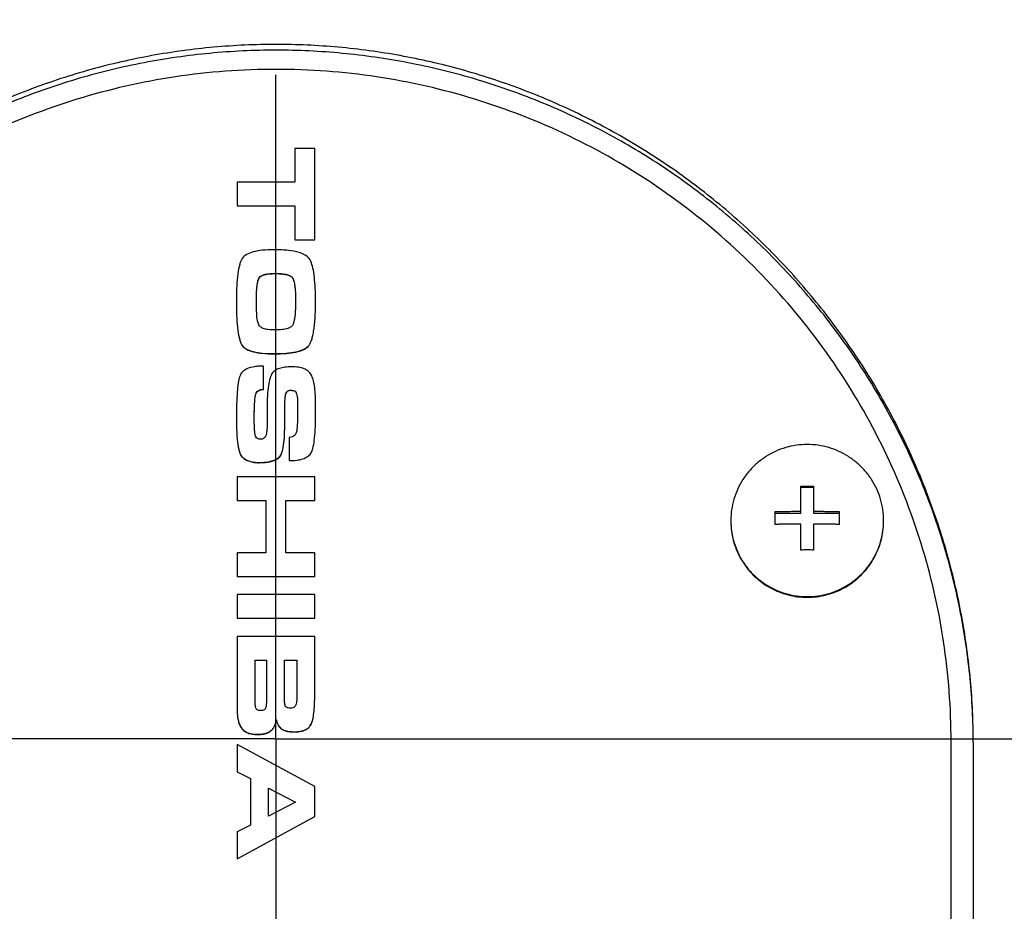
# Model space of a CAD drawing. Header units: millimetres. Extents: x 0 to 594, y 0 to 420.
# Tile 75 of 256: x 350.55 to 355, y 308.99 to 313.02. Entities that reach past the tile are written whole.
import ezdxf

# ---------------------------------------------------------------- set-up
doc = ezdxf.new("R2010")
doc.units = ezdxf.units.MM
doc.header["$LTSCALE"] = 32.67
doc.linetypes.add('CENTER', pattern=[0.6, 0.375, -0.075, 0.075, -0.075])
doc.linetypes.add('PHANTOM', pattern=[0.8, 0.45, -0.05, 0.1, -0.05, 0.1, -0.05])
doc.layers.get('0').update_dxf_attribs({"linetype": 'CONTINUOUS'})
for name, color, linetype in [('CRV', 7, 'CONTINUOUS'), ('DEFAULT_1', 7, 'CENTER'), ('DRIV_DIM', 7, 'CONTINUOUS')]:
    doc.layers.add(name, color=color, linetype=linetype)
doc.styles.get("Standard").update_dxf_attribs({"font": 'txt', "width": 0.8})
doc.dimstyles.new('DIMSTYLE_1', dxfattribs={"dimtxt": 3.8, "dimasz": 1.8, "dimexe": 0.18, "dimexo": 0.0625, "dimgap": 0.09, "dimtad": 1, "dimdec": 3, "dimlfac": 10, "dimdsep": 46, "dimtxsty": 'STANDARD', "dimblk": 'OPEN', "dimblk1": 'OPEN', "dimblk2": 'OPEN', "dimcen": 0.09, "dimadec": 0, "dimazin": 0, "dimtp": 0.001, "dimtm": 0.001, "dimtfac": 1, "dimtdec": 3, "dimtofl": 0, "dimtmove": 0, "dimatfit": 3, "dimldrblk": 'OPEN', "dimfxl": 1, "dimtolj": 1, "dimarcsym": 0})

# ---------------------------------------------------------------- blocks, each defined once
blk = doc.blocks.new('_OPEN')
at = {"color": 0, "linetype": 'BYBLOCK'}
for p, q in [((0, 0), (-1, 0.342)), ((-1, -0.342), (0, 0)), ((-1, 0), (0, 0))]:
    blk.add_line(p, q, dxfattribs=at)
blk = doc.blocks.new('*D2')
at = {"layer": 'DRIV_DIM', "color": 2, "linetype": 'CONTINUOUS'}
for p, q in [((353.209, 309.765), (474.8097, 309.765)), ((472.8097, 309.765), (472.8097, 290.765)), ((472.8097, 271.765), (472.8097, 290.765)), ((353.209, 271.765), (474.8097, 271.765))]:
    blk.add_line(p, q, dxfattribs=at)
at = {"layer": 'DRIV_DIM', "color": 2, "linetype": 'CONTINUOUS', "xscale": 1.8, "yscale": 1.8, "zscale": 1.8}
for p, rotation in [((472.8097, 309.765), 90), ((472.8097, 271.765), 270)]:
    blk.add_blockref('_OPEN', p, dxfattribs=dict(at, rotation=rotation))
at = {"layer": 'DRIV_DIM', "color": 2, "linetype": 'CONTINUOUS', "width": 0.8}
blk.add_text('380', height=3.8, rotation=90, dxfattribs=at).set_placement((471.8597, 286.4713))
blk = doc.blocks.new('*D6')
at = {"layer": 'DRIV_DIM', "color": 2, "linetype": 'CONTINUOUS'}
for p, q in [((262.535, 273.265), (262.535, 393.985)), ((359.709, 183.3977), (359.709, 393.985)), ((262.535, 391.985), (311.122, 391.985)), ((359.709, 391.985), (311.122, 391.985))]:
    blk.add_line(p, q, dxfattribs=at)
at = {"layer": 'DRIV_DIM', "color": 2, "linetype": 'CONTINUOUS', "xscale": 1.8, "yscale": 1.8, "zscale": 1.8, "rotation": 180}
blk.add_blockref('_OPEN', (262.535, 391.985), dxfattribs=at)
at = {"layer": 'DRIV_DIM', "color": 2, "linetype": 'CONTINUOUS', "xscale": 1.8, "yscale": 1.8, "zscale": 1.8}
blk.add_blockref('_OPEN', (359.709, 391.985), dxfattribs=at)
at = {"layer": 'DRIV_DIM', "color": 2, "linetype": 'CONTINUOUS', "width": 0.8}
blk.add_text('971.741', height=3.8, dxfattribs=at).set_placement((299.2069, 392.935))

msp = doc.modelspace()

# ---------------------------------------------------------------- linework, layer by layer
at = {"color": 7, "linetype": 'CONTINUOUS'}
for p, q in [((351.79391, 312.43337), (351.79391, 312.27995)), ((351.88403, 312.43337), (351.79391, 312.43337)), ((351.88403, 312.01961), (351.88403, 312.43337)), ((351.53403, 312.27995), (351.53403, 312.17303)), ((351.79391, 312.27995), (351.53403, 312.27995)), ((351.53403, 312.17303), (351.79391, 312.17303)), ((351.79391, 312.17303), (351.79391, 312.01961)), ((351.79391, 312.01961), (351.88403, 312.01961)), ((351.65245, 311.34433), (351.65245, 311.44952)), ((351.88782, 311.222), (351.88782, 311.2836)), ((351.66907, 311.25774), (351.66907, 311.19324)), ((351.7487, 311.18103), (351.7487, 311.24903)), ((351.80703, 311.27372), (351.80703, 311.25338)), ((351.76941, 311.12728), (351.76941, 311.02209)), ((351.53403, 310.94945), (351.53403, 310.84252)), ((351.88403, 310.94945), (351.53403, 310.94945)), ((351.88403, 310.84252), (351.88403, 310.94945)), ((354.08003, 310.78535), (354.08003, 310.90704)), ((354.13803, 310.90092), (354.08003, 310.90092)), ((354.13803, 310.90704), (354.13803, 310.78535)), ((351.53403, 310.84252), (351.66353, 310.84252)), ((351.66353, 310.84252), (351.66353, 310.60542)), ((351.75366, 310.60542), (351.75366, 310.84252)), ((351.75366, 310.84252), (351.88403, 310.84252)), ((353.96403, 310.7337), (353.96403, 310.79148)), ((354.25403, 310.79148), (354.25403, 310.7337)), ((353.96403, 310.78535), (354.08003, 310.78535)), ((354.13803, 310.78535), (354.25403, 310.78535)), ((354.08003, 310.61814), (354.08003, 310.73566)), ((354.13803, 310.73566), (354.13803, 310.61814)), ((351.53403, 310.60542), (351.53403, 310.49849)), ((351.66353, 310.60542), (351.53403, 310.60542)), ((351.88403, 310.60542), (351.75366, 310.60542)), ((351.88403, 310.49849), (351.88403, 310.60542)), ((351.53403, 310.49849), (351.88403, 310.49849)), ((351.53403, 310.41684), (351.53403, 310.30992)), ((351.88403, 310.41684), (351.53403, 310.41684)), ((351.88403, 310.30992), (351.88403, 310.41684)), ((351.53403, 310.30992), (351.88403, 310.30992)), ((351.53403, 310.22681), (351.53403, 309.89034)), ((351.88403, 310.22681), (351.53403, 310.22681)), ((351.88403, 309.95455), (351.88403, 310.22681)), ((351.61482, 309.9348), (351.61482, 310.11989)), ((351.61482, 310.11989), (351.66645, 310.11989)), ((351.66645, 310.11989), (351.66645, 309.95165)), ((351.74724, 309.9502), (351.74724, 310.11989)), ((351.74724, 310.11989), (351.80324, 310.11989)), ((351.80324, 310.11989), (351.80324, 309.94758)), ((351.53403, 309.73924), (351.53403, 309.61546)), ((351.88403, 309.54863), (351.53403, 309.73924)), ((354.75903, 308.15803), (354.75903, 309.75199)), ((354.85903, 309.74901), (354.85903, 308.15505)), ((351.53403, 309.61546), (351.59411, 309.58495)), ((351.59411, 309.58495), (351.59411, 309.37429)), ((351.88403, 309.41323), (351.88403, 309.54863)), ((351.67491, 309.41555), (351.67491, 309.54108)), ((351.67491, 309.54108), (351.79653, 309.47832)), ((351.79653, 309.47832), (351.67491, 309.41555)), ((351.53403, 309.22262), (351.88403, 309.41323)), ((351.59411, 309.37429), (351.53403, 309.34466)), ((351.53403, 309.34466), (351.53403, 309.22262))]:
    msp.add_line(p, q, dxfattribs=at)
for radius, start, end in [(7.5, 319.481083, 209.85452), (6.5, 330.058036, 209.941964), (5.5, 2.26226, 177.73774)]:
    msp.add_arc((351.70903, 309.76501), radius, start, end, dxfattribs=at)
for points, knots in [([(354.85903, 309.74901), (354.85903, 309.84264), (354.8506, 310.03013), (354.8128, 310.30923), (354.75008, 310.58429), (354.66287, 310.8531), (354.55181, 311.11351), (354.41772, 311.36335), (354.26163, 311.60051), (354.0848, 311.82297), (353.8887, 312.02878), (353.67496, 312.21618), (353.44541, 312.38356), (353.20199, 312.52952), (352.94675, 312.65288), (352.6818, 312.75268), (352.40927, 312.82817), (352.13134, 312.87878), (351.85016, 312.90418), (351.5679, 312.90418), (351.28672, 312.87878), (351.00879, 312.82817), (350.73626, 312.75268), (350.47131, 312.65288), (350.21607, 312.52952), (349.97266, 312.38356), (349.7431, 312.21618), (349.52937, 312.02878), (349.33326, 311.82297), (349.15643, 311.60051), (349.00034, 311.36335), (348.86625, 311.11351), (348.75519, 310.8531), (348.66799, 310.58429), (348.60527, 310.30923), (348.56746, 310.03013), (348.55903, 309.84264), (348.55903, 309.74901)], [0, 0, 0, 0, 0.0283863, 0.05681, 0.0852798, 0.1138008, 0.1423732, 0.1709928, 0.1996508, 0.2283348, 0.2570305, 0.2857227, 0.3143976, 0.343044, 0.3716548, 0.4002273, 0.4287638, 0.4572711, 0.4857592, 0.5142408, 0.5427289, 0.5712362, 0.5997727, 0.6283452, 0.656956, 0.6856024, 0.7142773, 0.7429695, 0.7716652, 0.8003492, 0.8290072, 0.8576268, 0.8861992, 0.9147202, 0.94319, 0.9716137, 1, 1, 1, 1]), ([(354.85901, 309.74899), (354.85871, 309.8452), (354.84903, 310.04106), (354.80678, 310.33378), (354.73599, 310.62445), (354.6378, 310.90709), (354.51307, 311.17915), (354.36296, 311.43817), (354.18881, 311.6818), (353.9922, 311.90783), (353.77492, 312.11422), (353.53893, 312.2991), (353.28637, 312.46079), (353.01953, 312.59783), (352.74082, 312.70898), (352.45277, 312.79324), (352.15799, 312.84984), (351.85914, 312.87827), (351.55893, 312.87827), (351.26008, 312.84984), (350.96529, 312.79324), (350.67724, 312.70898), (350.39853, 312.59783), (350.13169, 312.46079), (349.87913, 312.2991), (349.64314, 312.11422), (349.42586, 311.90783), (349.22925, 311.6818), (349.0551, 311.43817), (348.90499, 311.17915), (348.78026, 310.90709), (348.68207, 310.62445), (348.61128, 310.33378), (348.56903, 310.04106), (348.55936, 309.8452), (348.55905, 309.74899)], [0, 0, 0, 0, 0.0292912, 0.0596007, 0.0899143, 0.1202338, 0.1505608, 0.1808968, 0.2112426, 0.2415991, 0.2719665, 0.3023447, 0.3327331, 0.3631311, 0.3935372, 0.4239501, 0.454368, 0.484789, 0.515211, 0.545632, 0.5760499, 0.6064628, 0.6368689, 0.6672669, 0.6976553, 0.7280335, 0.7584009, 0.7887574, 0.8191032, 0.8494392, 0.8797662, 0.9100857, 0.9403993, 0.9707088, 1, 1, 1, 1]), ([(354.75903, 309.75199), (354.75903, 309.90337), (354.73623, 310.20665), (354.6344, 310.651), (354.46721, 311.07537), (354.23841, 311.47013), (353.95311, 311.82651), (353.61768, 312.13653), (353.23963, 312.39329), (352.8274, 312.59104), (352.3902, 312.72538), (351.93779, 312.79331), (351.48027, 312.79331), (351.02786, 312.72538), (350.59066, 312.59104), (350.17843, 312.39329), (349.80038, 312.13653), (349.46496, 311.82651), (349.17965, 311.47013), (348.95085, 311.07537), (348.78366, 310.651), (348.68183, 310.20665), (348.65903, 309.90337), (348.65903, 309.75199)], [0, 0, 0, 0, 0.04753, 0.0950679, 0.142621, 0.190195, 0.2377941, 0.2854199, 0.3330718, 0.380747, 0.4284404, 0.4761455, 0.5238545, 0.5715596, 0.619253, 0.6669282, 0.7145801, 0.7622059, 0.809805, 0.857379, 0.9049321, 0.95247, 1, 1, 1, 1]), ([(351.70057, 311.97515), (351.68291, 311.97486), (351.65102, 311.97412), (351.60887, 311.96733), (351.57668, 311.95583), (351.5619, 311.94317), (351.55668, 311.93599)], [0, 0, 0, 0, 0.3453952, 0.6209525, 0.8338529, 1, 1, 1, 1]), ([(351.86646, 311.9234), (351.86217, 311.9329), (351.8475, 311.9497), (351.81043, 311.96514), (351.7717, 311.97178), (351.73352, 311.97471), (351.71195, 311.97514), (351.70057, 311.97515)], [0, 0, 0, 0, 0.1609487, 0.3674642, 0.6437445, 0.8115482, 1, 1, 1, 1]), ([(351.55668, 311.93599), (351.55425, 311.93228), (351.54972, 311.92355), (351.54209, 311.90073), (351.53546, 311.8628), (351.53093, 311.8064), (351.53044, 311.76394), (351.53024, 311.74037)], [0, 0, 0, 0, 0.0663817, 0.1479747, 0.3611269, 0.6445517, 1, 1, 1, 1]), ([(351.88782, 311.74037), (351.88776, 311.76064), (351.88717, 311.79791), (351.88334, 311.84879), (351.87722, 311.88989), (351.87035, 311.91338), (351.86646, 311.9234)], [0, 0, 0, 0, 0.3285244, 0.6036688, 0.8267037, 1, 1, 1, 1]), ([(351.63456, 311.85028), (351.63672, 311.85305), (351.64336, 311.85846), (351.6577, 311.864), (351.67882, 311.86761), (351.69533, 311.86822), (351.70495, 311.86822)], [0, 0, 0, 0, 0.1412464, 0.3362471, 0.6130215, 1, 1, 1, 1]), ([(351.63456, 311.84941), (351.63734, 311.85274), (351.64489, 311.85858), (351.66068, 311.86381), (351.68111, 311.86689), (351.69647, 311.86723), (351.70495, 311.86735)], [0, 0, 0, 0, 0.1683385, 0.3832601, 0.6584855, 1, 1, 1, 1]), ([(351.70495, 311.86822), (351.71736, 311.86822), (351.73802, 311.86742), (351.76353, 311.86262), (351.77598, 311.85663), (351.77998, 311.8532)], [0, 0, 0, 0, 0.4798298, 0.7962721, 1, 1, 1, 1]), ([(351.70495, 311.86735), (351.71368, 311.86728), (351.72959, 311.86694), (351.75096, 311.86432), (351.76775, 311.86001), (351.7765, 311.85511), (351.77998, 311.85233)], [0, 0, 0, 0, 0.3373873, 0.6133031, 0.8314894, 1, 1, 1, 1]), ([(351.62036, 311.74037), (351.62036, 311.7561), (351.62083, 311.78244), (351.62367, 311.81558), (351.62781, 311.8367), (351.63205, 311.84704), (351.63456, 311.85028)], [0, 0, 0, 0, 0.4219681, 0.7068573, 0.8901006, 1, 1, 1, 1]), ([(351.62036, 311.7395), (351.62038, 311.7533), (351.62071, 311.7777), (351.62321, 311.80979), (351.62675, 311.83329), (351.63183, 311.84505), (351.63456, 311.84941)], [0, 0, 0, 0, 0.3685122, 0.6561048, 0.8647723, 1, 1, 1, 1]), ([(351.77998, 311.8532), (351.78218, 311.8513), (351.78639, 311.84485), (351.7909, 311.83112), (351.79468, 311.8098), (351.79723, 311.77874), (351.7977, 311.75452), (351.7977, 311.74037)], [0, 0, 0, 0, 0.0752059, 0.1937554, 0.373383, 0.6338518, 1, 1, 1, 1]), ([(351.77998, 311.85233), (351.7816, 311.85083), (351.78467, 311.84691), (351.78982, 311.83497), (351.7942, 311.81339), (351.79726, 311.77985), (351.79752, 311.75404), (351.7977, 311.7395)], [0, 0, 0, 0, 0.0559916, 0.1287466, 0.3333807, 0.6229756, 1, 1, 1, 1]), ([(351.53024, 311.74037), (351.53046, 311.71624), (351.53091, 311.67293), (351.53543, 311.61566), (351.54205, 311.57749), (351.54972, 311.55484), (351.5543, 311.54634), (351.55675, 311.54277)], [0, 0, 0, 0, 0.3602823, 0.6449148, 0.8561873, 0.9359077, 1, 1, 1, 1]), ([(351.53024, 311.7395), (351.53046, 311.71537), (351.53091, 311.67206), (351.53543, 311.61479), (351.54205, 311.57663), (351.54972, 311.55397), (351.5543, 311.54547), (351.55675, 311.5419)], [0, 0, 0, 0, 0.3602823, 0.6449148, 0.8561873, 0.9359077, 1, 1, 1, 1]), ([(351.63145, 311.63548), (351.62852, 311.64131), (351.62432, 311.65879), (351.62087, 311.69389), (351.62036, 311.72276), (351.62036, 311.74037)], [0, 0, 0, 0, 0.184569, 0.5013903, 1, 1, 1, 1]), ([(351.7977, 311.74037), (351.7977, 311.7259), (351.79716, 311.70121), (351.7942, 311.66966), (351.78982, 311.64825), (351.78456, 311.63461), (351.77968, 311.62851), (351.77723, 311.62683)], [0, 0, 0, 0, 0.3689125, 0.6292246, 0.8073343, 0.9243725, 1, 1, 1, 1]), ([(351.85399, 311.53872), (351.85708, 311.54188), (351.86287, 311.54974), (351.86954, 311.56478), (351.8752, 311.58381), (351.88186, 311.6174), (351.88697, 311.67008), (351.88745, 311.71523), (351.88782, 311.74037)], [0, 0, 0, 0, 0.0629421, 0.1408616, 0.2360472, 0.3497342, 0.6350705, 1, 1, 1, 1]), ([(351.70495, 311.61252), (351.69427, 311.61252), (351.67621, 311.61333), (351.65354, 311.61814), (351.63896, 311.6254), (351.63309, 311.6322), (351.63145, 311.63548)], [0, 0, 0, 0, 0.399995, 0.6748166, 0.8626825, 1, 1, 1, 1]), ([(351.77723, 311.62683), (351.77261, 311.62366), (351.75995, 311.61812), (351.73547, 311.61338), (351.71619, 311.61252), (351.70495, 311.61252)], [0, 0, 0, 0, 0.2258951, 0.5474502, 1, 1, 1, 1]), ([(351.55675, 311.54277), (351.56205, 311.53593), (351.57691, 311.52385), (351.60897, 311.51305), (351.65105, 311.50658), (351.68289, 311.50586), (351.70057, 311.5056)], [0, 0, 0, 0, 0.1630599, 0.3756726, 0.6524989, 1, 1, 1, 1]), ([(351.55675, 311.5419), (351.56205, 311.53507), (351.57691, 311.52298), (351.60897, 311.51218), (351.65105, 311.50571), (351.68289, 311.50499), (351.70057, 311.50473)], [0, 0, 0, 0, 0.1630599, 0.3756726, 0.6524989, 1, 1, 1, 1]), ([(351.70057, 311.5056), (351.71876, 311.50577), (351.75173, 311.5065), (351.79578, 311.51229), (351.82999, 311.52182), (351.84729, 311.53261), (351.85399, 311.53872)], [0, 0, 0, 0, 0.3414882, 0.6178846, 0.8340481, 1, 1, 1, 1]), ([(351.70057, 311.50473), (351.71876, 311.5049), (351.75173, 311.50563), (351.79578, 311.51142), (351.82999, 311.52095), (351.84729, 311.53174), (351.85399, 311.53785)], [0, 0, 0, 0, 0.3414882, 0.6178846, 0.8340481, 1, 1, 1, 1]), ([(351.65245, 311.44952), (351.64522, 311.44952), (351.63151, 311.44912), (351.60707, 311.44646), (351.58144, 311.44029), (351.55729, 311.42527), (351.54797, 311.4111), (351.54552, 311.40308)], [0, 0, 0, 0, 0.174909, 0.3315273, 0.5948459, 0.8073019, 1, 1, 1, 1]), ([(351.69224, 311.41688), (351.69014, 311.4139), (351.68622, 311.40687), (351.67956, 311.38837), (351.67372, 311.35752), (351.6697, 311.31157), (351.66925, 311.27695), (351.66907, 311.25774)], [0, 0, 0, 0, 0.0668205, 0.1485637, 0.3615675, 0.6446973, 1, 1, 1, 1]), ([(351.77903, 311.44603), (351.76908, 311.44589), (351.75055, 311.44518), (351.72561, 311.44006), (351.7057, 311.431), (351.69594, 311.42203), (351.69224, 311.41688)], [0, 0, 0, 0, 0.3177854, 0.5825329, 0.8043069, 1, 1, 1, 1]), ([(351.86799, 311.41029), (351.86472, 311.41645), (351.85537, 311.42727), (351.83496, 311.43864), (351.80892, 311.44499), (351.78942, 311.44586), (351.77903, 311.44603)], [0, 0, 0, 0, 0.202507, 0.4237022, 0.6851225, 1, 1, 1, 1]), ([(351.54552, 311.40308), (351.54262, 311.39343), (351.53743, 311.36995), (351.53331, 311.32794), (351.53065, 311.27373), (351.53028, 311.23346), (351.53024, 311.21125)], [0, 0, 0, 0, 0.1560498, 0.3738349, 0.6549176, 1, 1, 1, 1]), ([(351.88782, 311.2836), (351.88776, 311.29758), (351.88721, 311.32337), (351.88368, 311.35862), (351.87791, 311.38728), (351.87159, 311.40343), (351.86799, 311.41029)], [0, 0, 0, 0, 0.3246245, 0.5979546, 0.8218422, 1, 1, 1, 1]), ([(351.61103, 311.20864), (351.61098, 311.22366), (351.61121, 311.25016), (351.61269, 311.28476), (351.61453, 311.30928), (351.61772, 311.32182), (351.61937, 311.32638)], [0, 0, 0, 0, 0.3796567, 0.6721904, 0.8782728, 1, 1, 1, 1]), ([(351.61103, 311.20951), (351.61103, 311.22659), (351.6113, 311.25505), (351.61285, 311.29065), (351.6153, 311.31283), (351.61766, 311.32375), (351.61937, 311.32724)], [0, 0, 0, 0, 0.4327223, 0.721415, 0.9013155, 1, 1, 1, 1]), ([(351.61937, 311.32724), (351.62106, 311.33071), (351.62589, 311.33722), (351.63783, 311.34339), (351.64719, 311.34433), (351.65245, 311.34433)], [0, 0, 0, 0, 0.2946736, 0.5979946, 1, 1, 1, 1]), ([(351.61937, 311.32638), (351.62066, 311.32919), (351.62423, 311.33423), (351.63192, 311.33983), (351.64159, 311.34293), (351.64874, 311.34345), (351.65245, 311.34346)], [0, 0, 0, 0, 0.2339035, 0.4632366, 0.7124371, 1, 1, 1, 1]), ([(351.7487, 311.24816), (351.74865, 311.25849), (351.74886, 311.27668), (351.75014, 311.30041), (351.7517, 311.3172), (351.75434, 311.32563), (351.7557, 311.32864)], [0, 0, 0, 0, 0.380538, 0.6735477, 0.8792759, 1, 1, 1, 1]), ([(351.7487, 311.24903), (351.7487, 311.26072), (351.74894, 311.28023), (351.75028, 311.30466), (351.75232, 311.31981), (351.7543, 311.32725), (351.7557, 311.32951)], [0, 0, 0, 0, 0.4321679, 0.7216161, 0.901858, 1, 1, 1, 1]), ([(351.7557, 311.32951), (351.75717, 311.3319), (351.76053, 311.3361), (351.7676, 311.34014), (351.77283, 311.34084), (351.77553, 311.34084)], [0, 0, 0, 0, 0.3531312, 0.6605337, 1, 1, 1, 1]), ([(351.7557, 311.32864), (351.75796, 311.33242), (351.76351, 311.33805), (351.77119, 311.33995), (351.77553, 311.33998)], [0, 0, 0, 0, 0.5030793, 1, 1, 1, 1]), ([(351.77553, 311.34084), (351.77948, 311.34084), (351.78649, 311.34021), (351.79549, 311.33597), (351.79922, 311.33133), (351.8005, 311.32887)], [0, 0, 0, 0, 0.4075996, 0.7145278, 1, 1, 1, 1]), ([(351.77553, 311.33998), (351.77832, 311.33995), (351.78368, 311.33962), (351.79094, 311.33749), (351.79678, 311.3336), (351.79951, 311.33003), (351.8005, 311.328)], [0, 0, 0, 0, 0.2916181, 0.5436161, 0.7719562, 1, 1, 1, 1]), ([(351.8005, 311.32887), (351.80214, 311.32571), (351.8046, 311.31637), (351.80669, 311.2979), (351.80703, 311.28282), (351.80703, 311.27372)], [0, 0, 0, 0, 0.1916916, 0.511214, 1, 1, 1, 1]), ([(351.80703, 311.25338), (351.80703, 311.2431), (351.8068, 311.22311), (351.80572, 311.19405), (351.80452, 311.17529), (351.80381, 311.16622)], [0, 0, 0, 0, 0.3537146, 0.6870992, 1, 1, 1, 1]), ([(351.53024, 311.21125), (351.53059, 311.18921), (351.53085, 311.14991), (351.53484, 311.10418), (351.54011, 311.0754), (351.5446, 311.05946), (351.54989, 311.04711), (351.55462, 311.04087), (351.55714, 311.03844)], [0, 0, 0, 0, 0.3739852, 0.6621722, 0.7749822, 0.8677905, 0.9419241, 1, 1, 1, 1]), ([(351.53024, 311.21038), (351.53059, 311.18835), (351.53085, 311.14904), (351.53484, 311.10331), (351.54011, 311.07453), (351.5446, 311.0586), (351.54989, 311.04624), (351.55462, 311.04), (351.55714, 311.03758)], [0, 0, 0, 0, 0.3739852, 0.6621722, 0.7749822, 0.8677905, 0.9419241, 1, 1, 1, 1]), ([(351.61336, 311.14849), (351.61279, 311.15498), (351.61188, 311.16825), (351.61116, 311.1886), (351.61103, 311.20245), (351.61103, 311.20951)], [0, 0, 0, 0, 0.319963, 0.6531773, 1, 1, 1, 1]), ([(351.66907, 311.19324), (351.66907, 311.18366), (351.66876, 311.1677), (351.66685, 311.14777), (351.66414, 311.13544), (351.66126, 311.12959), (351.6596, 311.12801)], [0, 0, 0, 0, 0.4307091, 0.717587, 0.8969522, 1, 1, 1, 1]), ([(351.86595, 311.05435), (351.86796, 311.05743), (351.87173, 311.06473), (351.87803, 311.08406), (351.8835, 311.1165), (351.88726, 311.16501), (351.88765, 311.20163), (351.88782, 311.222)], [0, 0, 0, 0, 0.0642554, 0.1443694, 0.3564611, 0.6411521, 1, 1, 1, 1]), ([(351.63903, 311.11885), (351.6356, 311.11885), (351.62908, 311.11975), (351.62072, 311.12549), (351.61519, 311.13553), (351.61379, 311.14372), (351.61336, 311.14849)], [0, 0, 0, 0, 0.2350757, 0.4373295, 0.6718046, 1, 1, 1, 1]), ([(351.72155, 311.03541), (351.724, 311.03741), (351.7286, 311.04262), (351.73653, 311.05818), (351.74332, 311.08618), (351.74802, 311.12934), (351.74843, 311.16245), (351.7487, 311.18103)], [0, 0, 0, 0, 0.0616526, 0.1377866, 0.3438409, 0.6299272, 1, 1, 1, 1]), ([(351.72155, 311.03454), (351.724, 311.03654), (351.7286, 311.04175), (351.73653, 311.05731), (351.74332, 311.08532), (351.74802, 311.12848), (351.74843, 311.16158), (351.7487, 311.18017)], [0, 0, 0, 0, 0.0616526, 0.1377866, 0.3438409, 0.6299272, 1, 1, 1, 1]), ([(351.80381, 311.16622), (351.80332, 311.1599), (351.80152, 311.14908), (351.79406, 311.13592), (351.78283, 311.12845), (351.77408, 311.12728), (351.76941, 311.12728)], [0, 0, 0, 0, 0.32678, 0.5581604, 0.7587108, 1, 1, 1, 1]), ([(351.6596, 311.12801), (351.6575, 311.12602), (351.65329, 311.12266), (351.64619, 311.1195), (351.64137, 311.11885), (351.63903, 311.11885)], [0, 0, 0, 0, 0.3761294, 0.6954197, 1, 1, 1, 1]), ([(354.10903, 311.09489), (354.09262, 311.09489), (354.05976, 311.09255), (354.01151, 311.08209), (353.96523, 311.0649), (353.92188, 311.04132), (353.88234, 311.01183), (353.84742, 310.97704), (353.81782, 310.93765), (353.79414, 310.89446), (353.77688, 310.84836), (353.76638, 310.80028), (353.76403, 310.76755), (353.76403, 310.75119)], [0, 0, 0, 0, 0.0910791, 0.1821445, 0.2731835, 0.3641855, 0.4551431, 0.5460523, 0.636913, 0.7277292, 0.8185084, 0.9092611, 1, 1, 1, 1]), ([(354.45403, 310.75119), (354.45403, 310.76755), (354.45168, 310.80028), (354.44118, 310.84836), (354.42392, 310.89446), (354.40024, 310.93765), (354.37064, 310.97704), (354.33572, 311.01183), (354.29618, 311.04132), (354.25283, 311.0649), (354.20655, 311.08209), (354.1583, 311.09255), (354.12544, 311.09489), (354.10903, 311.09489)], [0, 0, 0, 0, 0.0907389, 0.1814916, 0.2722708, 0.363087, 0.4539477, 0.5448569, 0.6358145, 0.7268165, 0.8178555, 0.9089209, 1, 1, 1, 1]), ([(351.55714, 311.03844), (351.56167, 311.03429), (351.5719, 311.02696), (351.58986, 311.01914), (351.61049, 311.01455), (351.62522, 311.01368), (351.63291, 311.01367)], [0, 0, 0, 0, 0.2250602, 0.4604351, 0.7160087, 1, 1, 1, 1]), ([(351.55714, 311.03758), (351.56167, 311.03342), (351.5719, 311.0261), (351.58986, 311.01827), (351.61049, 311.01368), (351.62522, 311.01281), (351.63291, 311.0128)], [0, 0, 0, 0, 0.2250602, 0.4604351, 0.7160087, 1, 1, 1, 1]), ([(351.63291, 311.01367), (351.64245, 311.01372), (351.66029, 311.01439), (351.68484, 311.01836), (351.7053, 311.025), (351.71668, 311.03163), (351.72155, 311.03541)], [0, 0, 0, 0, 0.3093902, 0.5752966, 0.8029399, 1, 1, 1, 1]), ([(351.63291, 311.0128), (351.64245, 311.01285), (351.66029, 311.01352), (351.68484, 311.01749), (351.7053, 311.02413), (351.71668, 311.03076), (351.72155, 311.03454)], [0, 0, 0, 0, 0.3093902, 0.5752966, 0.8029399, 1, 1, 1, 1]), ([(351.76941, 311.02209), (351.78066, 311.02227), (351.80153, 311.02302), (351.82948, 311.0287), (351.85153, 311.03867), (351.86207, 311.04864), (351.86595, 311.05435)], [0, 0, 0, 0, 0.3227974, 0.5895117, 0.8095724, 1, 1, 1, 1]), ([(354.08003, 310.90704), (354.0848, 310.90707), (354.09447, 310.90711), (354.10414, 310.90713), (354.10903, 310.90713)], [0, 0, 0, 0, 0.493847, 1, 1, 1, 1]), ([(354.10903, 310.90713), (354.11392, 310.90713), (354.12359, 310.90711), (354.13326, 310.90707), (354.13803, 310.90704)], [0, 0, 0, 0, 0.506153, 1, 1, 1, 1]), ([(353.96403, 310.79148), (353.9703, 310.79166), (353.98238, 310.79199), (353.99981, 310.79239), (354.01589, 310.7927), (354.03066, 310.79294), (354.04419, 310.79313), (354.05668, 310.79327), (354.0685, 310.79337), (354.07621, 310.79342), (354.08003, 310.79344)], [0, 0, 0, 0, 0.1622627, 0.312361, 0.4508434, 0.5780585, 0.6943418, 0.800776, 0.9011854, 1, 1, 1, 1]), ([(354.13803, 310.79344), (354.14223, 310.79342), (354.15057, 310.79336), (354.16314, 310.79325), (354.17596, 310.7931), (354.1894, 310.79291), (354.20377, 310.79267), (354.21928, 310.79236), (354.23617, 310.79197), (354.2479, 310.79166), (354.25403, 310.79148)], [0, 0, 0, 0, 0.1085771, 0.2156129, 0.32499, 0.4401489, 0.5633083, 0.6964291, 0.8414789, 1, 1, 1, 1]), ([(353.76403, 310.75119), (353.76403, 310.73483), (353.76638, 310.70211), (353.77688, 310.65402), (353.79414, 310.60792), (353.81782, 310.56473), (353.84742, 310.52534), (353.88234, 310.49055), (353.92188, 310.46106), (353.96523, 310.43748), (354.01151, 310.42029), (354.05976, 310.40983), (354.09262, 310.40749), (354.10903, 310.40749)], [0, 0, 0, 0, 0.0907389, 0.1814916, 0.2722708, 0.363087, 0.4539477, 0.5448569, 0.6358145, 0.7268165, 0.8178555, 0.9089209, 1, 1, 1, 1]), ([(353.76403, 310.74822), (353.76403, 310.74102), (353.76471, 310.71942), (353.76925, 310.68364), (353.78005, 310.64172), (353.79605, 310.60149), (353.81697, 310.56356), (353.84251, 310.52855), (353.87225, 310.49701), (353.90572, 310.46942), (353.9424, 310.44624), (353.9817, 310.42781), (354.02301, 310.41444), (354.06567, 310.40633), (354.09459, 310.40452), (354.10903, 310.40452)], [0, 0, 0, 0, 0.0399243, 0.1197778, 0.1996452, 0.279535, 0.359454, 0.4394073, 0.5193979, 0.5994263, 0.6794907, 0.7595871, 0.8397095, 0.91985, 1, 1, 1, 1]), ([(354.10903, 310.40749), (354.12544, 310.40749), (354.1583, 310.40983), (354.20655, 310.42029), (354.25283, 310.43748), (354.29618, 310.46106), (354.33572, 310.49055), (354.37064, 310.52534), (354.40024, 310.56473), (354.42392, 310.60792), (354.44118, 310.65402), (354.45168, 310.70211), (354.45403, 310.73483), (354.45403, 310.75119)], [0, 0, 0, 0, 0.0910791, 0.1821445, 0.2731835, 0.3641855, 0.4551431, 0.5460523, 0.636913, 0.7277292, 0.8185084, 0.9092611, 1, 1, 1, 1]), ([(354.10903, 310.40452), (354.12347, 310.40452), (354.15239, 310.40633), (354.19505, 310.41444), (354.23636, 310.42781), (354.27567, 310.44624), (354.31234, 310.46942), (354.34581, 310.49701), (354.37555, 310.52855), (354.40109, 310.56356), (354.42202, 310.60149), (354.43801, 310.64172), (354.44881, 310.68364), (354.45335, 310.71942), (354.45403, 310.74102), (354.45403, 310.74822)], [0, 0, 0, 0, 0.08015, 0.1602905, 0.2404129, 0.3205093, 0.4005737, 0.4806021, 0.5605927, 0.640546, 0.720465, 0.8003548, 0.8802222, 0.9600757, 1, 1, 1, 1]), ([(354.08003, 310.73566), (354.07583, 310.73564), (354.06749, 310.73558), (354.05493, 310.73547), (354.0421, 310.73532), (354.02866, 310.73513), (354.0143, 310.73489), (353.99878, 310.73458), (353.98189, 310.73419), (353.97016, 310.73388), (353.96403, 310.7337)], [0, 0, 0, 0, 0.1085771, 0.2156129, 0.32499, 0.4401489, 0.5633083, 0.6964291, 0.8414789, 1, 1, 1, 1]), ([(354.25403, 310.7337), (354.24776, 310.73388), (354.23568, 310.7342), (354.21825, 310.7346), (354.20217, 310.73492), (354.1874, 310.73516), (354.17387, 310.73535), (354.16138, 310.73548), (354.14956, 310.73559), (354.14185, 310.73564), (354.13803, 310.73566)], [0, 0, 0, 0, 0.1622627, 0.312361, 0.4508434, 0.5780585, 0.6943418, 0.800776, 0.9011854, 1, 1, 1, 1]), ([(354.10903, 310.61822), (354.10414, 310.61822), (354.09447, 310.61821), (354.0848, 310.61816), (354.08003, 310.61814)], [0, 0, 0, 0, 0.506153, 1, 1, 1, 1]), ([(354.13803, 310.61814), (354.13326, 310.61816), (354.12359, 310.61821), (354.11392, 310.61822), (354.10903, 310.61822)], [0, 0, 0, 0, 0.493847, 1, 1, 1, 1]), ([(351.66645, 309.95165), (351.66645, 309.94431), (351.66634, 309.93181), (351.66469, 309.91475), (351.66345, 309.90393), (351.66032, 309.89993)], [0, 0, 0, 0, 0.4202792, 0.7090007, 1, 1, 1, 1]), ([(351.75002, 309.91646), (351.74935, 309.91942), (351.74828, 309.92614), (351.7474, 309.93741), (351.74724, 309.94568), (351.74724, 309.9502)], [0, 0, 0, 0, 0.2689465, 0.6001178, 1, 1, 1, 1]), ([(351.80324, 309.94758), (351.80324, 309.94296), (351.80287, 309.93472), (351.80095, 309.92378), (351.79881, 309.91765), (351.79758, 309.91509)], [0, 0, 0, 0, 0.4170509, 0.7438471, 1, 1, 1, 1]), ([(351.86519, 309.82623), (351.86868, 309.83231), (351.87492, 309.84745), (351.88015, 309.87572), (351.8835, 309.91225), (351.88396, 309.9395), (351.88403, 309.95455)], [0, 0, 0, 0, 0.1586058, 0.3753272, 0.6550164, 1, 1, 1, 1]), ([(351.86519, 309.82536), (351.86868, 309.83144), (351.87492, 309.84658), (351.88015, 309.87485), (351.8835, 309.91138), (351.88396, 309.93863), (351.88403, 309.95369)], [0, 0, 0, 0, 0.1586058, 0.3753272, 0.6550164, 1, 1, 1, 1]), ([(351.61949, 309.9008), (351.6183, 309.90295), (351.61647, 309.90893), (351.61505, 309.92037), (351.61482, 309.92945), (351.61482, 309.9348)], [0, 0, 0, 0, 0.2128334, 0.5357381, 1, 1, 1, 1]), ([(351.63874, 309.89208), (351.63567, 309.89208), (351.63027, 309.89256), (351.62337, 309.89564), (351.62047, 309.89903), (351.61949, 309.9008)], [0, 0, 0, 0, 0.4164793, 0.7252056, 1, 1, 1, 1]), ([(351.66032, 309.89993), (351.65907, 309.89832), (351.65551, 309.89527), (351.64797, 309.89255), (351.64208, 309.89208), (351.63874, 309.89208)], [0, 0, 0, 0, 0.2587523, 0.5770625, 1, 1, 1, 1]), ([(351.77407, 309.90371), (351.76967, 309.90371), (351.76228, 309.90429), (351.75322, 309.90896), (351.75056, 309.91403), (351.75002, 309.91646)], [0, 0, 0, 0, 0.4506279, 0.7458796, 1, 1, 1, 1]), ([(351.79758, 309.91509), (351.79647, 309.9128), (351.79307, 309.90839), (351.78458, 309.90432), (351.77789, 309.90371), (351.77407, 309.90371)], [0, 0, 0, 0, 0.2784639, 0.5840243, 1, 1, 1, 1]), ([(351.53403, 309.89034), (351.53405, 309.88252), (351.53473, 309.8676), (351.53839, 309.84663), (351.54466, 309.82828), (351.55074, 309.81759), (351.55422, 309.81281)], [0, 0, 0, 0, 0.2890354, 0.5483143, 0.7829813, 1, 1, 1, 1]), ([(351.53403, 309.88947), (351.53405, 309.88165), (351.53473, 309.86674), (351.53839, 309.84577), (351.54466, 309.82741), (351.55074, 309.81673), (351.55422, 309.81194)], [0, 0, 0, 0, 0.2890354, 0.5483143, 0.7829813, 1, 1, 1, 1]), ([(351.55422, 309.81281), (351.55756, 309.80811), (351.56599, 309.79984), (351.58261, 309.79107), (351.60289, 309.78605), (351.61777, 309.78521), (351.62561, 309.78515)], [0, 0, 0, 0, 0.214351, 0.4426396, 0.7008151, 1, 1, 1, 1]), ([(351.55422, 309.81194), (351.55756, 309.80724), (351.56599, 309.79898), (351.58261, 309.7902), (351.60289, 309.78518), (351.61777, 309.78435), (351.62561, 309.78429)], [0, 0, 0, 0, 0.214351, 0.4426396, 0.7008151, 1, 1, 1, 1]), ([(351.68657, 309.80172), (351.68995, 309.80446), (351.69607, 309.81086), (351.70317, 309.82263), (351.70808, 309.83653), (351.70986, 309.84667), (351.71049, 309.85198)], [0, 0, 0, 0, 0.2276059, 0.4627344, 0.7170338, 1, 1, 1, 1]), ([(351.68657, 309.80085), (351.68995, 309.80359), (351.69607, 309.80999), (351.70317, 309.82176), (351.70808, 309.83567), (351.70986, 309.8458), (351.71049, 309.85112)], [0, 0, 0, 0, 0.2276059, 0.4627344, 0.7170338, 1, 1, 1, 1]), ([(351.71049, 309.85198), (351.71132, 309.84745), (351.71345, 309.83881), (351.71855, 309.82705), (351.72547, 309.81721), (351.73125, 309.81202), (351.73441, 309.80985)], [0, 0, 0, 0, 0.27952, 0.5337022, 0.770379, 1, 1, 1, 1]), ([(351.71049, 309.85112), (351.71132, 309.84659), (351.71345, 309.83794), (351.71855, 309.82618), (351.72547, 309.81634), (351.73125, 309.81115), (351.73441, 309.80898)], [0, 0, 0, 0, 0.27952, 0.5337022, 0.770379, 1, 1, 1, 1]), ([(351.73441, 309.80985), (351.73774, 309.80755), (351.74534, 309.80355), (351.75861, 309.79956), (351.77416, 309.79721), (351.78534, 309.7968), (351.79128, 309.79678)], [0, 0, 0, 0, 0.2037497, 0.4343527, 0.6983173, 1, 1, 1, 1]), ([(351.79128, 309.79678), (351.79965, 309.79687), (351.81545, 309.79769), (351.83677, 309.80299), (351.85385, 309.81235), (351.86211, 309.8212), (351.86519, 309.82623)], [0, 0, 0, 0, 0.3063239, 0.5659355, 0.7909782, 1, 1, 1, 1]), ([(351.79128, 309.79591), (351.79965, 309.796), (351.81545, 309.79682), (351.83677, 309.80212), (351.85385, 309.81148), (351.86211, 309.82033), (351.86519, 309.82536)], [0, 0, 0, 0, 0.3063239, 0.5659355, 0.7909782, 1, 1, 1, 1]), ([(351.62561, 309.78515), (351.63196, 309.78518), (351.64399, 309.78571), (351.66071, 309.7887), (351.67501, 309.79381), (351.68307, 309.79883), (351.68657, 309.80172)], [0, 0, 0, 0, 0.2971179, 0.5587546, 0.7903633, 1, 1, 1, 1]), ([(351.62561, 309.78429), (351.63196, 309.78432), (351.64399, 309.78484), (351.66071, 309.78783), (351.67501, 309.79294), (351.68307, 309.79797), (351.68657, 309.80085)], [0, 0, 0, 0, 0.2971179, 0.5587546, 0.7903633, 1, 1, 1, 1]), ([(351.73441, 309.80898), (351.73774, 309.80668), (351.74534, 309.80268), (351.75861, 309.79869), (351.77416, 309.79634), (351.78534, 309.79594), (351.79128, 309.79591)], [0, 0, 0, 0, 0.2037497, 0.4343527, 0.6983173, 1, 1, 1, 1])]:
    msp.add_open_spline(points, degree=3, knots=knots, dxfattribs=at)
at = {"layer": 'CRV', "color": 8, "linetype": 'PHANTOM'}
for centre, radius, start, end in [((351.70903, 271.76501), 89.17407, 350, 240), ((351.70903, 271.76501), 81.17407, 350, 240), ((351.70903, 309.76501), 43.17407, 309.607502, 159.935345)]:
    msp.add_arc(centre, radius, start, end, dxfattribs=at)
at = {"layer": 'DEFAULT_1', "color": 2, "linetype": 'CENTER'}
for q in [(351.70903, 312.76501), (348.70903, 309.76501), (351.70903, 306.76501), (354.70903, 309.76501)]:
    msp.add_line((351.70903, 309.76501), q, dxfattribs=at)

# ---------------------------------------------------------------- dimensions: what is measured, and where the dimension line sits
at = {"layer": 'DRIV_DIM', "color": 2, "linetype": 'CONTINUOUS'}
for base, p1, p2, angle, picture, middle in [((262.53496, 391.98501), (359.70903, 183.39767), (262.53496, 273.26501), 180, '*D6', (309.8469, 394.83501)), ((472.80973, 271.76501), (353.20903, 309.76501), (353.20903, 271.76501), 270, '*D2', (469.95973, 291.03126))]:
    dim = msp.add_linear_dim(base=base, p1=p1, p2=p2, angle=angle, dimstyle='DIMSTYLE_1', dxfattribs=at)
    dim.commit()
    dim.dimension.update_dxf_attribs({"geometry": picture, "text_midpoint": middle, "dimtype": 160})

doc.saveas('drawing.dxf')
